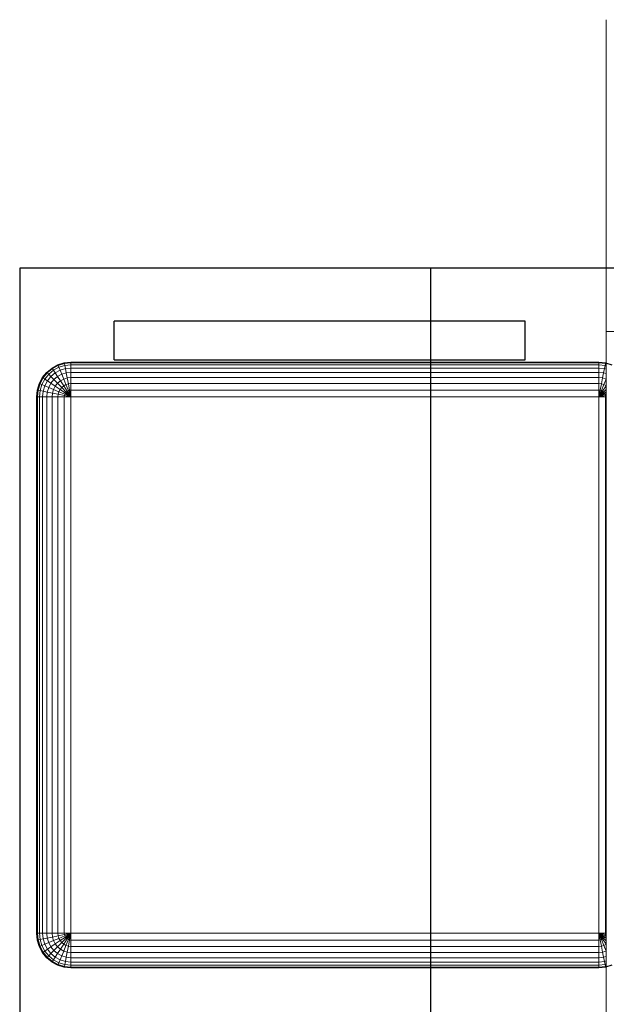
# Model space of a CAD drawing. Header units: millimetres. Extents: x -13189488 to -13176600, y -33161 to -25515.
# Tile 23 of 28: x -13181016 to -13180495, y -30036 to -29160. Entities that reach past the tile are written whole.
import ezdxf

# ---------------------------------------------------------------- set-up
doc = ezdxf.new("R2010")
doc.units = ezdxf.units.MM
doc.header["$MEASUREMENT"] = 0
doc.layers.add('0._RDC (82)_1_0', color=7, linetype='Continuous')

msp = doc.modelspace()

# ---------------------------------------------------------------- linework, layer by layer
at = {"layer": '0._RDC (82)_1_0', "color": 250, "linetype": 'Continuous', "lineweight": 0, "true_color": 0x191919}
for p, q in [((-13180494.5, -29171.44), (-13180494.5, -29160.15)), ((-13180494.5, -29437.44), (-13180494.5, -29171.44)), ((-13181016.5, -30719.9), (-13181016.5, -29381.11)), ((-13181016.5, -29381.11), (-13180494.5, -29381.11)), ((-13180650.74, -29381.11), (-13180650.74, -29428.23)), ((-13180932.5, -29462.77), (-13180932.5, -29428.23)), ((-13180932.5, -29428.23), (-13180566.74, -29428.23)), ((-13180566.74, -29428.23), (-13180566.74, -29462.77)), ((-13179846.5, -29437.44), (-13180494.5, -29437.44)), ((-13180494.5, -30798.24), (-13180494.5, -29437.44)), ((-13180982.48, -29467.21), (-13180976.8, -29465.46)), ((-13180976.8, -29465.46), (-13180970.89, -29464.87)), ((-13180976.68, -29466.04), (-13180976.8, -29465.46)), ((-13180976.68, -29466.04), (-13180970.89, -29465.46)), ((-13180970.89, -29465.46), (-13180970.89, -29464.87)), ((-13180970.89, -29464.87), (-13180501.05, -29464.87)), ((-13180970.89, -29467.21), (-13180970.89, -29465.46)), ((-13180970.89, -29465.46), (-13180501.05, -29465.46)), ((-13180566.74, -29462.77), (-13180932.5, -29462.77)), ((-13180650.74, -29462.77), (-13180650.74, -29464.87)), ((-13180501.05, -29464.87), (-13180501.05, -29465.46)), ((-13180501.05, -29464.87), (-13180495.14, -29465.46)), ((-13180501.05, -29465.46), (-13180501.05, -29467.21)), ((-13180501.05, -29465.46), (-13180495.25, -29466.04)), ((-13180495.14, -29465.46), (-13180495.25, -29466.04)), ((-13180495.14, -29465.46), (-13180494.5, -29465.65)), ((-13180996.09, -29478.55), (-13180992.32, -29473.88)), ((-13180995.6, -29478.88), (-13180991.91, -29474.3)), ((-13180992.32, -29473.88), (-13180987.73, -29470.06)), ((-13180991.91, -29474.3), (-13180992.32, -29473.88)), ((-13180991.91, -29474.3), (-13180987.4, -29470.55)), ((-13180990.69, -29475.54), (-13180991.91, -29474.3)), ((-13180990.69, -29475.54), (-13180986.44, -29472)), ((-13180988.71, -29477.55), (-13180984.89, -29474.37)), ((-13180987.73, -29470.06), (-13180982.48, -29467.21)), ((-13180987.4, -29470.55), (-13180987.73, -29470.06)), ((-13180987.4, -29470.55), (-13180982.26, -29467.76)), ((-13180986.44, -29472), (-13180987.4, -29470.55)), ((-13180986.44, -29472), (-13180981.6, -29469.37)), ((-13180984.89, -29474.37), (-13180986.44, -29472)), ((-13180984.89, -29474.37), (-13180980.53, -29472)), ((-13180982.79, -29477.55), (-13180984.89, -29474.37)), ((-13180982.26, -29467.76), (-13180982.48, -29467.21)), ((-13180982.26, -29467.76), (-13180976.68, -29466.04)), ((-13180981.6, -29469.37), (-13180982.26, -29467.76)), ((-13180981.6, -29469.37), (-13180976.35, -29467.76)), ((-13180980.53, -29472), (-13180981.6, -29469.37)), ((-13180980.53, -29472), (-13180975.8, -29470.55)), ((-13180979.09, -29475.54), (-13180980.53, -29472)), ((-13180979.09, -29475.54), (-13180975.07, -29474.3)), ((-13180976.35, -29467.76), (-13180976.68, -29466.04)), ((-13180976.35, -29467.76), (-13180970.89, -29467.21)), ((-13180975.8, -29470.55), (-13180976.35, -29467.76)), ((-13180975.8, -29470.55), (-13180970.89, -29470.06)), ((-13180975.07, -29474.3), (-13180975.8, -29470.55)), ((-13180975.07, -29474.3), (-13180970.89, -29473.88)), ((-13180974.17, -29478.88), (-13180975.07, -29474.3)), ((-13180970.89, -29470.06), (-13180970.89, -29467.21)), ((-13180970.89, -29467.21), (-13180501.05, -29467.21)), ((-13180970.89, -29473.88), (-13180970.89, -29470.06)), ((-13180970.89, -29470.06), (-13180501.05, -29470.06)), ((-13180970.89, -29478.55), (-13180970.89, -29473.88)), ((-13180970.89, -29473.88), (-13180501.05, -29473.88)), ((-13180501.05, -29467.21), (-13180501.05, -29470.06)), ((-13180501.05, -29467.21), (-13180495.59, -29467.76)), ((-13180501.05, -29470.06), (-13180501.05, -29473.88)), ((-13180501.05, -29470.06), (-13180496.13, -29470.55)), ((-13180501.05, -29473.88), (-13180501.05, -29478.55)), ((-13180501.05, -29473.88), (-13180496.87, -29474.3)), ((-13180496.87, -29474.3), (-13180497.77, -29478.88)), ((-13180496.13, -29470.55), (-13180496.87, -29474.3)), ((-13180496.87, -29474.3), (-13180494.5, -29475.03)), ((-13180495.59, -29467.76), (-13180496.13, -29470.55)), ((-13180496.13, -29470.55), (-13180494.5, -29471.05)), ((-13180495.25, -29466.04), (-13180495.59, -29467.76)), ((-13180495.59, -29467.76), (-13180494.5, -29468.09)), ((-13180495.25, -29466.04), (-13180494.5, -29466.27)), ((-13180998.89, -29483.87), (-13180996.09, -29478.55)), ((-13180998.35, -29484.1), (-13180995.6, -29478.88)), ((-13180996.76, -29484.77), (-13180994.17, -29479.85)), ((-13180995.6, -29478.88), (-13180996.09, -29478.55)), ((-13180994.17, -29479.85), (-13180995.6, -29478.88)), ((-13180994.17, -29479.85), (-13180990.69, -29475.54)), ((-13180991.84, -29481.43), (-13180994.17, -29479.85)), ((-13180994.17, -29485.86), (-13180991.84, -29481.43)), ((-13180991.84, -29481.43), (-13180988.71, -29477.55)), ((-13180988.71, -29483.56), (-13180991.84, -29481.43)), ((-13180988.71, -29477.55), (-13180990.69, -29475.54)), ((-13180986.04, -29480.26), (-13180988.71, -29477.55)), ((-13180988.71, -29483.56), (-13180986.04, -29480.26)), ((-13180986.04, -29480.26), (-13180982.79, -29477.55)), ((-13180982.79, -29483.56), (-13180986.04, -29480.26)), ((-13180982.79, -29477.55), (-13180979.09, -29475.54)), ((-13180980.24, -29481.43), (-13180982.79, -29477.55)), ((-13180982.79, -29483.56), (-13180980.24, -29481.43)), ((-13180980.24, -29481.43), (-13180977.33, -29479.85)), ((-13180977.33, -29485.86), (-13180980.24, -29481.43)), ((-13180977.33, -29479.85), (-13180979.09, -29475.54)), ((-13180977.33, -29479.85), (-13180974.17, -29478.88)), ((-13180975.32, -29484.77), (-13180977.33, -29479.85)), ((-13180974.17, -29478.88), (-13180970.89, -29478.55)), ((-13180973.15, -29484.1), (-13180974.17, -29478.88)), ((-13180970.89, -29483.87), (-13180970.89, -29478.55)), ((-13180970.89, -29478.55), (-13180501.05, -29478.55)), ((-13180501.05, -29478.55), (-13180501.05, -29483.87)), ((-13180501.05, -29478.55), (-13180497.77, -29478.88)), ((-13180497.77, -29478.88), (-13180498.79, -29484.1)), ((-13180497.77, -29478.88), (-13180494.61, -29479.85)), ((-13180494.61, -29479.85), (-13180496.61, -29484.77)), ((-13180494.5, -29479.6), (-13180494.61, -29479.85)), ((-13180494.61, -29479.85), (-13180494.5, -29479.91)), ((-13181001.2, -29495.66), (-13181000.61, -29489.65)), ((-13181000.61, -29489.65), (-13180998.89, -29483.87)), ((-13181000.04, -29489.76), (-13181000.61, -29489.65)), ((-13181000.61, -29495.66), (-13181000.04, -29489.76)), ((-13181000.04, -29489.76), (-13180998.35, -29484.1)), ((-13180998.35, -29490.11), (-13181000.04, -29489.76)), ((-13180998.35, -29484.1), (-13180998.89, -29483.87)), ((-13180998.89, -29495.66), (-13180998.35, -29490.11)), ((-13180996.76, -29484.77), (-13180998.35, -29484.1)), ((-13180998.35, -29490.11), (-13180996.76, -29484.77)), ((-13180995.6, -29490.66), (-13180998.35, -29490.11)), ((-13180994.17, -29485.86), (-13180996.76, -29484.77)), ((-13180996.09, -29495.66), (-13180995.6, -29490.66)), ((-13180995.6, -29490.66), (-13180994.17, -29485.86)), ((-13180991.91, -29491.41), (-13180995.6, -29490.66)), ((-13180990.69, -29487.32), (-13180994.17, -29485.86)), ((-13180992.32, -29495.66), (-13180991.91, -29491.41)), ((-13180991.91, -29491.41), (-13180990.69, -29487.32)), ((-13180987.4, -29492.32), (-13180991.91, -29491.41)), ((-13180990.69, -29487.32), (-13180988.71, -29483.56)), ((-13180986.44, -29489.11), (-13180990.69, -29487.32)), ((-13180984.89, -29486.15), (-13180988.71, -29483.56)), ((-13180987.4, -29492.32), (-13180986.44, -29489.11)), ((-13180986.44, -29489.11), (-13180984.89, -29486.15)), ((-13180981.6, -29491.15), (-13180986.44, -29489.11)), ((-13180984.89, -29486.15), (-13180982.79, -29483.56)), ((-13180980.53, -29489.11), (-13180984.89, -29486.15)), ((-13180979.09, -29487.32), (-13180982.79, -29483.56)), ((-13180982.26, -29493.36), (-13180981.6, -29491.15)), ((-13180981.6, -29491.15), (-13180980.53, -29489.11)), ((-13180976.35, -29493.36), (-13180981.6, -29491.15)), ((-13180980.53, -29489.11), (-13180979.09, -29487.32)), ((-13180975.8, -29492.32), (-13180980.53, -29489.11)), ((-13180979.09, -29487.32), (-13180977.33, -29485.86)), ((-13180975.07, -29491.41), (-13180979.09, -29487.32)), ((-13180977.33, -29485.86), (-13180975.32, -29484.77)), ((-13180974.17, -29490.66), (-13180977.33, -29485.86)), ((-13180975.8, -29492.32), (-13180975.07, -29491.41)), ((-13180975.32, -29484.77), (-13180973.15, -29484.1)), ((-13180973.15, -29490.11), (-13180975.32, -29484.77)), ((-13180975.07, -29491.41), (-13180974.17, -29490.66)), ((-13180970.89, -29495.66), (-13180975.07, -29491.41)), ((-13180974.17, -29490.66), (-13180973.15, -29490.11)), ((-13180970.89, -29495.66), (-13180974.17, -29490.66)), ((-13180973.15, -29484.1), (-13180970.89, -29483.87)), ((-13180972.04, -29489.76), (-13180973.15, -29484.1)), ((-13180973.15, -29490.11), (-13180972.04, -29489.76)), ((-13180970.89, -29495.66), (-13180973.15, -29490.11)), ((-13180972.04, -29489.76), (-13180970.89, -29489.65)), ((-13180970.89, -29495.66), (-13180972.04, -29489.76)), ((-13180970.89, -29489.65), (-13180970.89, -29483.87)), ((-13180970.89, -29483.87), (-13180501.05, -29483.87)), ((-13180970.89, -29495.66), (-13180970.89, -29489.65)), ((-13180970.89, -29489.65), (-13180501.05, -29489.65)), ((-13180501.05, -29483.87), (-13180501.05, -29489.65)), ((-13180501.05, -29483.87), (-13180498.79, -29484.1)), ((-13180501.05, -29489.65), (-13180501.05, -29495.66)), ((-13180501.05, -29489.65), (-13180499.9, -29489.76)), ((-13180499.9, -29489.76), (-13180501.05, -29495.66)), ((-13180498.79, -29490.11), (-13180501.05, -29495.66)), ((-13180497.77, -29490.66), (-13180501.05, -29495.66)), ((-13180496.87, -29491.41), (-13180501.05, -29495.66)), ((-13180498.79, -29484.1), (-13180499.9, -29489.76)), ((-13180499.9, -29489.76), (-13180498.79, -29490.11)), ((-13180498.79, -29484.1), (-13180496.61, -29484.77)), ((-13180496.61, -29484.77), (-13180498.79, -29490.11)), ((-13180498.79, -29490.11), (-13180497.77, -29490.66)), ((-13180494.61, -29485.86), (-13180497.77, -29490.66)), ((-13180497.77, -29490.66), (-13180496.87, -29491.41)), ((-13180494.5, -29489), (-13180496.87, -29491.41)), ((-13180496.87, -29491.41), (-13180496.13, -29492.32)), ((-13180496.61, -29484.77), (-13180494.61, -29485.86)), ((-13180494.5, -29491.21), (-13180496.13, -29492.32)), ((-13180494.5, -29485.7), (-13180494.61, -29485.86)), ((-13180494.61, -29485.86), (-13180494.5, -29485.94)), ((-13181001.2, -29972.9), (-13181001.2, -29495.66)), ((-13181001.2, -29495.66), (-13181000.61, -29495.66)), ((-13181000.61, -29972.9), (-13181000.61, -29495.66)), ((-13181000.61, -29495.66), (-13180998.89, -29495.66)), ((-13180998.89, -29972.9), (-13180998.89, -29495.66)), ((-13180998.89, -29495.66), (-13180996.09, -29495.66)), ((-13180996.09, -29972.9), (-13180996.09, -29495.66)), ((-13180996.09, -29495.66), (-13180992.32, -29495.66)), ((-13180992.32, -29972.9), (-13180992.32, -29495.66)), ((-13180992.32, -29495.66), (-13180987.73, -29495.66)), ((-13180987.73, -29495.66), (-13180987.4, -29492.32)), ((-13180987.73, -29972.9), (-13180987.73, -29495.66)), ((-13180987.73, -29495.66), (-13180982.48, -29495.66)), ((-13180982.26, -29493.36), (-13180987.4, -29492.32)), ((-13180982.48, -29495.66), (-13180982.26, -29493.36)), ((-13180982.48, -29972.9), (-13180982.48, -29495.66)), ((-13180982.48, -29495.66), (-13180976.8, -29495.66)), ((-13180976.68, -29494.48), (-13180982.26, -29493.36)), ((-13180976.8, -29495.66), (-13180976.68, -29494.48)), ((-13180976.8, -29972.9), (-13180976.8, -29495.66)), ((-13180976.8, -29495.66), (-13180970.89, -29495.66)), ((-13180976.68, -29494.48), (-13180976.35, -29493.36)), ((-13180970.89, -29495.66), (-13180976.68, -29494.48)), ((-13180976.35, -29493.36), (-13180975.8, -29492.32)), ((-13180970.89, -29495.66), (-13180976.35, -29493.36)), ((-13180970.89, -29495.66), (-13180975.8, -29492.32)), ((-13180970.89, -29495.66), (-13180501.05, -29495.66)), ((-13180970.89, -29972.9), (-13180970.89, -29495.66)), ((-13180496.13, -29492.32), (-13180501.05, -29495.66)), ((-13180495.59, -29493.36), (-13180501.05, -29495.66)), ((-13180495.25, -29494.48), (-13180501.05, -29495.66)), ((-13180501.05, -29495.66), (-13180501.05, -29972.9)), ((-13180501.05, -29495.66), (-13180495.14, -29495.66)), ((-13180496.13, -29492.32), (-13180495.59, -29493.36)), ((-13180494.5, -29492.9), (-13180495.59, -29493.36)), ((-13180495.59, -29493.36), (-13180495.25, -29494.48)), ((-13180494.5, -29494.33), (-13180495.25, -29494.48)), ((-13180495.25, -29494.48), (-13180495.14, -29495.66)), ((-13180495.14, -29495.66), (-13180494.5, -29495.66)), ((-13180495.14, -29495.66), (-13180495.14, -29972.9)), ((-13181000.61, -29972.9), (-13181001.2, -29972.9)), ((-13181000.61, -29978.91), (-13181001.2, -29972.9)), ((-13180998.89, -29972.9), (-13181000.61, -29972.9)), ((-13181000.04, -29978.79), (-13181000.61, -29972.9)), ((-13180996.09, -29972.9), (-13180998.89, -29972.9)), ((-13180998.35, -29978.45), (-13180998.89, -29972.9)), ((-13180992.32, -29972.9), (-13180996.09, -29972.9)), ((-13180995.6, -29977.9), (-13180996.09, -29972.9)), ((-13180987.73, -29972.9), (-13180992.32, -29972.9)), ((-13180991.91, -29977.15), (-13180992.32, -29972.9)), ((-13180982.48, -29972.9), (-13180987.73, -29972.9)), ((-13180987.4, -29976.24), (-13180987.73, -29972.9)), ((-13180976.8, -29972.9), (-13180982.48, -29972.9)), ((-13180982.26, -29975.2), (-13180982.48, -29972.9)), ((-13180970.89, -29972.9), (-13180976.8, -29972.9)), ((-13180976.68, -29974.07), (-13180976.8, -29972.9)), ((-13180970.89, -29972.9), (-13180976.68, -29974.07)), ((-13180970.89, -29972.9), (-13180976.35, -29975.2)), ((-13180970.89, -29972.9), (-13180975.8, -29976.24)), ((-13180970.89, -29972.9), (-13180975.07, -29977.15)), ((-13180970.89, -29972.9), (-13180974.17, -29977.9)), ((-13180970.89, -29972.9), (-13180973.15, -29978.45)), ((-13180970.89, -29972.9), (-13180972.04, -29978.79)), ((-13180501.05, -29972.9), (-13180970.89, -29972.9)), ((-13180970.89, -29978.91), (-13180970.89, -29972.9)), ((-13180495.14, -29972.9), (-13180501.05, -29972.9)), ((-13180501.05, -29972.9), (-13180501.05, -29978.91)), ((-13180501.05, -29972.9), (-13180499.9, -29978.79)), ((-13180501.05, -29972.9), (-13180498.79, -29978.45)), ((-13180501.05, -29972.9), (-13180497.77, -29977.9)), ((-13180501.05, -29972.9), (-13180496.87, -29977.15)), ((-13180501.05, -29972.9), (-13180496.13, -29976.24)), ((-13180501.05, -29972.9), (-13180495.59, -29975.2)), ((-13180501.05, -29972.9), (-13180495.25, -29974.07)), ((-13180495.14, -29972.9), (-13180495.25, -29974.07)), ((-13180494.5, -29972.9), (-13180495.14, -29972.9)), ((-13181000.04, -29978.79), (-13181000.61, -29978.91)), ((-13180998.89, -29984.69), (-13181000.61, -29978.91)), ((-13180998.35, -29978.45), (-13181000.04, -29978.79)), ((-13180998.35, -29984.46), (-13181000.04, -29978.79)), ((-13180995.6, -29977.9), (-13180998.35, -29978.45)), ((-13180996.76, -29983.79), (-13180998.35, -29978.45)), ((-13180994.17, -29982.7), (-13180996.76, -29983.79)), ((-13180991.91, -29977.15), (-13180995.6, -29977.9)), ((-13180994.17, -29982.7), (-13180995.6, -29977.9)), ((-13180990.69, -29981.23), (-13180994.17, -29982.7)), ((-13180991.84, -29987.13), (-13180994.17, -29982.7)), ((-13180987.4, -29976.24), (-13180991.91, -29977.15)), ((-13180990.69, -29981.23), (-13180991.91, -29977.15)), ((-13180986.44, -29979.45), (-13180990.69, -29981.23)), ((-13180988.71, -29985), (-13180990.69, -29981.23)), ((-13180984.89, -29982.41), (-13180988.71, -29985)), ((-13180982.26, -29975.2), (-13180987.4, -29976.24)), ((-13180986.44, -29979.45), (-13180987.4, -29976.24)), ((-13180981.6, -29977.41), (-13180986.44, -29979.45)), ((-13180984.89, -29982.41), (-13180986.44, -29979.45)), ((-13180980.53, -29979.45), (-13180984.89, -29982.41)), ((-13180982.79, -29985), (-13180984.89, -29982.41)), ((-13180979.09, -29981.23), (-13180982.79, -29985)), ((-13180976.68, -29974.07), (-13180982.26, -29975.2)), ((-13180981.6, -29977.41), (-13180982.26, -29975.2)), ((-13180976.35, -29975.2), (-13180981.6, -29977.41)), ((-13180980.53, -29979.45), (-13180981.6, -29977.41)), ((-13180975.8, -29976.24), (-13180980.53, -29979.45)), ((-13180979.09, -29981.23), (-13180980.53, -29979.45)), ((-13180977.33, -29982.7), (-13180980.24, -29987.13)), ((-13180975.07, -29977.15), (-13180979.09, -29981.23)), ((-13180977.33, -29982.7), (-13180979.09, -29981.23)), ((-13180974.17, -29977.9), (-13180977.33, -29982.7)), ((-13180975.32, -29983.79), (-13180977.33, -29982.7)), ((-13180976.35, -29975.2), (-13180976.68, -29974.07)), ((-13180975.8, -29976.24), (-13180976.35, -29975.2)), ((-13180975.07, -29977.15), (-13180975.8, -29976.24)), ((-13180973.15, -29978.45), (-13180975.32, -29983.79)), ((-13180974.17, -29977.9), (-13180975.07, -29977.15)), ((-13180973.15, -29978.45), (-13180974.17, -29977.9)), ((-13180972.04, -29978.79), (-13180973.15, -29978.45)), ((-13180972.04, -29978.79), (-13180973.15, -29984.46)), ((-13180970.89, -29978.91), (-13180972.04, -29978.79)), ((-13180970.89, -29984.69), (-13180970.89, -29978.91)), ((-13180501.05, -29978.91), (-13180970.89, -29978.91)), ((-13180499.9, -29978.79), (-13180501.05, -29978.91)), ((-13180501.05, -29978.91), (-13180501.05, -29984.69)), ((-13180498.79, -29978.45), (-13180499.9, -29978.79)), ((-13180499.9, -29978.79), (-13180498.79, -29984.46)), ((-13180497.77, -29977.9), (-13180498.79, -29978.45)), ((-13180498.79, -29978.45), (-13180496.61, -29983.79)), ((-13180496.87, -29977.15), (-13180497.77, -29977.9)), ((-13180497.77, -29977.9), (-13180494.61, -29982.7)), ((-13180496.13, -29976.24), (-13180496.87, -29977.15)), ((-13180496.87, -29977.15), (-13180494.5, -29979.55)), ((-13180494.61, -29982.7), (-13180496.61, -29983.79)), ((-13180495.59, -29975.2), (-13180496.13, -29976.24)), ((-13180496.13, -29976.24), (-13180494.5, -29977.35)), ((-13180495.25, -29974.07), (-13180495.59, -29975.2)), ((-13180495.59, -29975.2), (-13180494.5, -29975.66)), ((-13180495.25, -29974.07), (-13180494.5, -29974.22)), ((-13180494.5, -29982.61), (-13180494.61, -29982.7)), ((-13180494.61, -29982.7), (-13180494.5, -29982.86)), ((-13180998.35, -29984.46), (-13180998.89, -29984.69)), ((-13180996.09, -29990.01), (-13180998.89, -29984.69)), ((-13180996.76, -29983.79), (-13180998.35, -29984.46)), ((-13180995.6, -29989.68), (-13180998.35, -29984.46)), ((-13180994.17, -29988.71), (-13180996.76, -29983.79)), ((-13180995.6, -29989.68), (-13180996.09, -29990.01)), ((-13180992.32, -29994.67), (-13180996.09, -29990.01)), ((-13180994.17, -29988.71), (-13180995.6, -29989.68)), ((-13180991.91, -29994.26), (-13180995.6, -29989.68)), ((-13180991.84, -29987.13), (-13180994.17, -29988.71)), ((-13180990.69, -29993.02), (-13180994.17, -29988.71)), ((-13180988.71, -29985), (-13180991.84, -29987.13)), ((-13180988.71, -29991.01), (-13180991.84, -29987.13)), ((-13180988.71, -29991.01), (-13180990.69, -29993.02)), ((-13180986.04, -29988.3), (-13180988.71, -29985)), ((-13180986.04, -29988.3), (-13180988.71, -29991.01)), ((-13180984.89, -29994.19), (-13180988.71, -29991.01)), ((-13180982.79, -29985), (-13180986.04, -29988.3)), ((-13180982.79, -29991.01), (-13180986.04, -29988.3)), ((-13180982.79, -29991.01), (-13180984.89, -29994.19)), ((-13180980.24, -29987.13), (-13180982.79, -29985)), ((-13180980.24, -29987.13), (-13180982.79, -29991.01)), ((-13180979.09, -29993.02), (-13180982.79, -29991.01)), ((-13180977.33, -29988.71), (-13180980.24, -29987.13)), ((-13180977.33, -29988.71), (-13180979.09, -29993.02)), ((-13180975.32, -29983.79), (-13180977.33, -29988.71)), ((-13180974.17, -29989.68), (-13180977.33, -29988.71)), ((-13180973.15, -29984.46), (-13180975.32, -29983.79)), ((-13180974.17, -29989.68), (-13180975.07, -29994.26)), ((-13180973.15, -29984.46), (-13180974.17, -29989.68)), ((-13180970.89, -29990.01), (-13180974.17, -29989.68)), ((-13180970.89, -29984.69), (-13180973.15, -29984.46)), ((-13180501.05, -29984.69), (-13180970.89, -29984.69)), ((-13180970.89, -29990.01), (-13180970.89, -29984.69)), ((-13180501.05, -29990.01), (-13180970.89, -29990.01)), ((-13180970.89, -29994.67), (-13180970.89, -29990.01)), ((-13180498.79, -29984.46), (-13180501.05, -29984.69)), ((-13180501.05, -29984.69), (-13180501.05, -29990.01)), ((-13180497.77, -29989.68), (-13180501.05, -29990.01)), ((-13180501.05, -29990.01), (-13180501.05, -29994.67)), ((-13180496.61, -29983.79), (-13180498.79, -29984.46)), ((-13180498.79, -29984.46), (-13180497.77, -29989.68)), ((-13180494.61, -29988.71), (-13180497.77, -29989.68)), ((-13180497.77, -29989.68), (-13180496.87, -29994.26)), ((-13180496.61, -29983.79), (-13180494.61, -29988.71)), ((-13180494.5, -29988.65), (-13180494.61, -29988.71)), ((-13180494.61, -29988.71), (-13180494.5, -29988.96)), ((-13180991.91, -29994.26), (-13180992.32, -29994.67)), ((-13180987.73, -29998.5), (-13180992.32, -29994.67)), ((-13180990.69, -29993.02), (-13180991.91, -29994.26)), ((-13180987.4, -29998.01), (-13180991.91, -29994.26)), ((-13180986.44, -29996.56), (-13180990.69, -29993.02)), ((-13180987.4, -29998.01), (-13180987.73, -29998.5)), ((-13180982.48, -30001.35), (-13180987.73, -29998.5)), ((-13180986.44, -29996.56), (-13180987.4, -29998.01)), ((-13180982.26, -30000.8), (-13180987.4, -29998.01)), ((-13180984.89, -29994.19), (-13180986.44, -29996.56)), ((-13180981.6, -29999.18), (-13180986.44, -29996.56)), ((-13180980.53, -29996.56), (-13180984.89, -29994.19)), ((-13180981.6, -29999.18), (-13180982.26, -30000.8)), ((-13180980.53, -29996.56), (-13180981.6, -29999.18)), ((-13180976.35, -30000.8), (-13180981.6, -29999.18)), ((-13180979.09, -29993.02), (-13180980.53, -29996.56)), ((-13180975.8, -29998.01), (-13180980.53, -29996.56)), ((-13180975.07, -29994.26), (-13180979.09, -29993.02)), ((-13180975.8, -29998.01), (-13180976.35, -30000.8)), ((-13180975.07, -29994.26), (-13180975.8, -29998.01)), ((-13180970.89, -29998.5), (-13180975.8, -29998.01)), ((-13180970.89, -29994.67), (-13180975.07, -29994.26)), ((-13180501.05, -29994.67), (-13180970.89, -29994.67)), ((-13180970.89, -29998.5), (-13180970.89, -29994.67)), ((-13180970.89, -30001.35), (-13180970.89, -29998.5)), ((-13180501.05, -29998.5), (-13180970.89, -29998.5)), ((-13180496.87, -29994.26), (-13180501.05, -29994.67)), ((-13180501.05, -29994.67), (-13180501.05, -29998.5)), ((-13180496.13, -29998.01), (-13180501.05, -29998.5)), ((-13180501.05, -29998.5), (-13180501.05, -30001.35)), ((-13180494.5, -29993.53), (-13180496.87, -29994.26)), ((-13180496.87, -29994.26), (-13180496.13, -29998.01)), ((-13180494.5, -29997.51), (-13180496.13, -29998.01)), ((-13180496.13, -29998.01), (-13180495.59, -30000.8)), ((-13180982.26, -30000.8), (-13180982.48, -30001.35)), ((-13180976.8, -30003.1), (-13180982.48, -30001.35)), ((-13180976.68, -30002.52), (-13180982.26, -30000.8)), ((-13180976.68, -30002.52), (-13180976.8, -30003.1)), ((-13180970.89, -30003.69), (-13180976.8, -30003.1)), ((-13180976.35, -30000.8), (-13180976.68, -30002.52)), ((-13180970.89, -30003.1), (-13180976.68, -30002.52)), ((-13180970.89, -30001.35), (-13180976.35, -30000.8)), ((-13180970.89, -30003.1), (-13180970.89, -30001.35)), ((-13180501.05, -30001.35), (-13180970.89, -30001.35)), ((-13180970.89, -30003.69), (-13180970.89, -30003.1)), ((-13180501.05, -30003.1), (-13180970.89, -30003.1)), ((-13180501.05, -30003.69), (-13180970.89, -30003.69)), ((-13180650.74, -30003.69), (-13180650.74, -30099.85)), ((-13180495.59, -30000.8), (-13180501.05, -30001.35)), ((-13180501.05, -30001.35), (-13180501.05, -30003.1)), ((-13180495.25, -30002.52), (-13180501.05, -30003.1)), ((-13180501.05, -30003.1), (-13180501.05, -30003.69)), ((-13180495.14, -30003.1), (-13180501.05, -30003.69)), ((-13180494.5, -30000.47), (-13180495.59, -30000.8)), ((-13180495.59, -30000.8), (-13180495.25, -30002.52)), ((-13180494.5, -30002.29), (-13180495.25, -30002.52)), ((-13180495.25, -30002.52), (-13180495.14, -30003.1)), ((-13180494.5, -30002.91), (-13180495.14, -30003.1))]:
    msp.add_line(p, q, dxfattribs=at)
at = {"layer": '0._RDC (82)_1_0', "color": 7, "linetype": 'Continuous', "lineweight": 30, "flags": 128}
for points in [[(-13181016.5, -29381.11), (-13181016.5, -30719.9)], [(-13180470.74, -29381.11), (-13180476.5, -29381.11), (-13181016.5, -29381.11)], [(-13180650.74, -30673.11), (-13180650.74, -29381.11)], [(-13180932.5, -29462.77), (-13180932.5, -29428.23)], [(-13180566.74, -29428.23), (-13180932.5, -29428.23)], [(-13180566.74, -29462.77), (-13180566.74, -29428.23)], [(-13180489.45, -30001.35), (-13180495.14, -30003.1), (-13180501.05, -30003.69), (-13180970.88, -30003.69), (-13180976.8, -30003.1), (-13180982.48, -30001.35), (-13180987.72, -29998.5), (-13180992.32, -29994.67), (-13180996.09, -29990.01), (-13180998.89, -29984.69), (-13181000.61, -29978.91), (-13181001.2, -29972.9), (-13181001.2, -29495.66), (-13181000.61, -29489.65), (-13180998.89, -29483.87), (-13180996.09, -29478.55), (-13180992.32, -29473.88), (-13180987.72, -29470.06), (-13180982.48, -29467.21), (-13180976.8, -29465.46), (-13180970.88, -29464.87), (-13180501.05, -29464.87), (-13180495.14, -29465.46), (-13180489.45, -29467.21)], [(-13180932.5, -29462.77), (-13180566.74, -29462.77)]]:
    msp.add_lwpolyline(points, dxfattribs=at)

doc.saveas('drawing.dxf')
